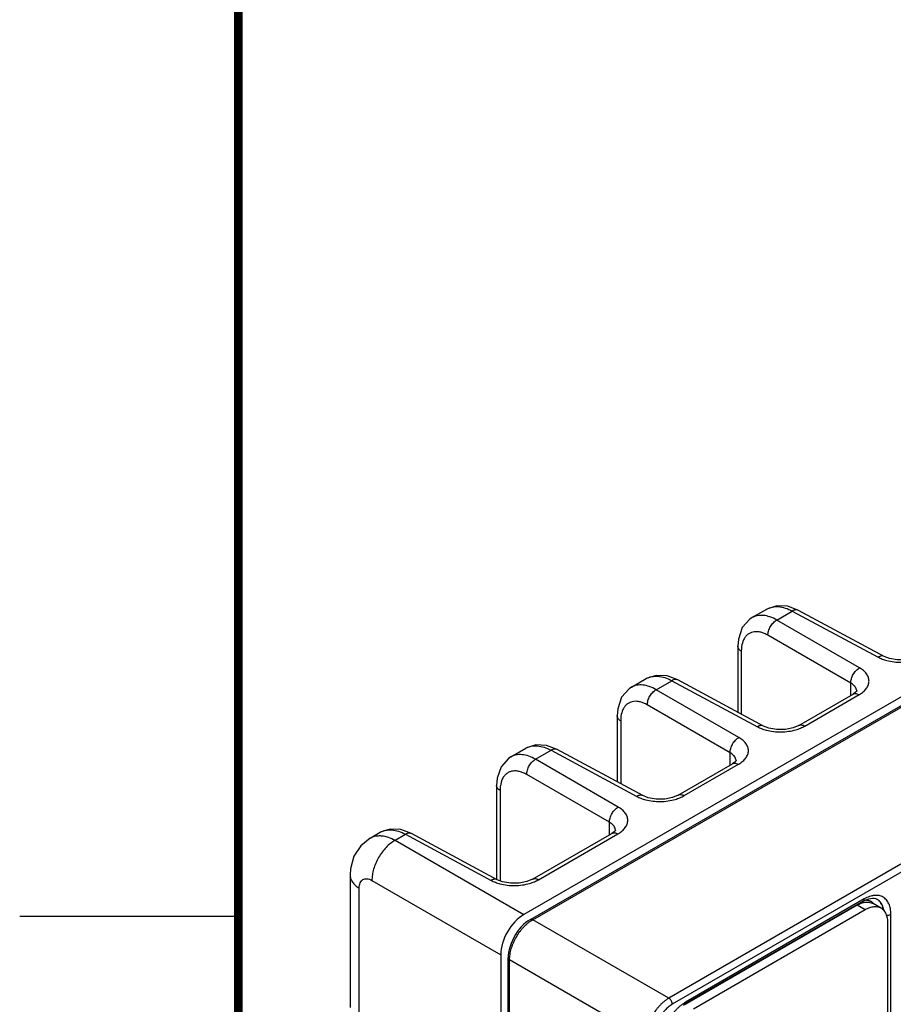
# Model space of a CAD drawing. Header units: inches. Extents: x 0 to 34, y 0 to 22.
# Tile 18 of 129: x 0 to 2, y 16.3 to 18.6. Entities that reach past the tile are written whole.
import ezdxf

# ---------------------------------------------------------------- set-up
doc = ezdxf.new("R2010")
doc.units = ezdxf.units.IN
doc.header["$LTSCALE"] = 1.87
doc.header["$MEASUREMENT"] = 0
doc.layers.get('0').update_dxf_attribs({"linetype": 'CONTINUOUS'})

msp = doc.modelspace()

# ---------------------------------------------------------------- linework, layer by layer
at = {"color": 7, "linetype": 'CONTINUOUS'}
for p, q in [((7.8976, 20.3977), (1.1533, 16.5035)), ((1.1681, 16.4923), (7.9125, 20.3864)), ((1.1736, 16.4918), (7.9179, 20.3859)), ((1.675, 17.183), (1.7092, 17.2027)), ((1.7317, 17.1775), (1.7673, 17.1981)), ((1.7812, 17.1997), (1.7569, 17.209)), ((1.7673, 17.1981), (1.9634, 17.0927)), ((1.9773, 17.0943), (1.7812, 17.1997)), ((1.921, 17.0682), (1.7317, 17.1775)), ((1.9009, 17.0333), (1.7116, 17.1426)), ((1.6426, 17.1176), (1.6426, 16.9665)), ((1.6506, 17.1062), (1.6506, 16.9622)), ((1.3991, 17.0236), (1.4332, 17.0434)), ((1.4558, 17.0182), (1.4914, 17.0388)), ((1.5053, 17.0404), (1.481, 17.0497)), ((1.4914, 17.0388), (1.6875, 16.9333)), ((1.7013, 16.935), (1.5053, 17.0404)), ((1.9009, 17.0049), (1.9009, 17.0333)), ((1.6451, 16.9089), (1.4558, 17.0182)), ((1.9114, 17.0115), (1.9062, 17.008)), ((1.9146, 17.0145), (1.9146, 17.0146)), ((1.7819, 16.9362), (1.9062, 17.008)), ((1.7958, 16.935), (1.9201, 17.0068)), ((1.625, 16.874), (1.4356, 16.9833)), ((1.3667, 16.9583), (1.3667, 16.8073)), ((1.3747, 16.9469), (1.3747, 16.803)), ((1.1232, 16.8644), (1.1574, 16.8841)), ((1.1799, 16.8589), (1.2155, 16.8795)), ((1.2294, 16.8811), (1.2051, 16.8904)), ((1.2155, 16.8795), (1.4116, 16.774)), ((1.4255, 16.7757), (1.2294, 16.8811)), ((1.3692, 16.7496), (1.1799, 16.8589)), ((1.625, 16.8456), (1.625, 16.874)), ((1.6386, 16.8552), (1.6386, 16.8553)), ((1.506, 16.7769), (1.6303, 16.8486)), ((1.5199, 16.7757), (1.6442, 16.8474)), ((1.6355, 16.8522), (1.6303, 16.8486)), ((1.3491, 16.7147), (1.1597, 16.824)), ((1.0908, 16.799), (1.0908, 16.5834)), ((1.0988, 16.7876), (1.0988, 16.5808)), ((0.8963, 16.6888), (0.872, 16.6981)), ((1.3491, 16.6863), (1.3491, 16.7147)), ((1.3628, 16.6959), (1.3628, 16.696)), ((0.8018, 16.6788), (0.8243, 16.6918)), ((0.8018, 16.6788), (0.8018, 16.6788)), ((0.8588, 16.6735), (0.8825, 16.6872)), ((0.8588, 16.6735), (1.1533, 16.5035)), ((0.8825, 16.6872), (1.0786, 16.5817)), ((1.0924, 16.5834), (0.8963, 16.6888)), ((1.1729, 16.5846), (1.3544, 16.6894)), ((1.1868, 16.5834), (1.3683, 16.6881)), ((1.3596, 16.6929), (1.3544, 16.6894)), ((2.0155, 16.6186), (1.4847, 16.3122)), ((2.0235, 16.6047), (1.4928, 16.2983)), ((0.7556, 16.5943), (0.7556, 16.2907)), ((0.7766, 16.2654), (0.7766, 16.5642)), ((0.8058, 16.5817), (1.1002, 16.4117)), ((1.9318, 16.5393), (1.5248, 16.3043)), ((1.9577, 16.54), (1.9604, 16.5389)), ((1.9604, 16.5389), (1.9604, 16.5389)), ((1.9295, 16.5341), (1.5225, 16.2992)), ((1.9153, 16.525), (1.5225, 16.2982)), ((1.9338, 16.5143), (1.9153, 16.525)), ((1.9708, 16.5179), (1.9522, 16.5286)), ((1.9758, 16.5138), (1.9747, 16.519)), ((1.9338, 16.5143), (1.5411, 16.2875)), ((1.9928, 14.9998), (1.9928, 16.5041)), ((1.4847, 16.3122), (1.1736, 16.4918)), ((1.986, 15.0037), (1.986, 16.4841)), ((1.1002, 16.4117), (1.1002, 16.0653)), ((1.1174, 14.3798), (1.1174, 16.4045)), ((1.1206, 14.3753), (1.1206, 16.4)), ((1.4317, 16.2203), (1.1206, 16.4)), ((1.5184, 16.2966), (1.5225, 16.2992))]:
    msp.add_line(p, q, dxfattribs=at)
at = {"color": 2, "linetype": 'CONTINUOUS'}
msp.add_line((0, 16.5), (0.5, 16.5), dxfattribs=at)
at = {"color": 7, "linetype": 'CONTINUOUS', "const_width": 0.02}
msp.add_lwpolyline([(0.5, 21.5), (0.5, 0.5)], dxfattribs=at)
at = {"color": 7, "linetype": 'CONTINUOUS'}
for points in [[(1.7569, 17.209), (1.7321, 17.2103), (1.7092, 17.2027)], [(1.6751, 17.183), (1.6699, 17.1796), (1.6529, 17.1603), (1.6439, 17.134), (1.6426, 17.1176)], [(2.0578, 17.0955), (2.0453, 17.0901), (2.0273, 17.0865), (2.0075, 17.0863), (1.9896, 17.0894), (1.9773, 17.0943)], [(1.481, 17.0497), (1.4562, 17.051), (1.4333, 17.0434)], [(1.3992, 17.0237), (1.394, 17.0203), (1.3769, 17.001), (1.368, 16.9747), (1.3667, 16.9583)], [(1.9147, 17.0153), (1.9145, 17.0149), (1.9114, 17.0115)], [(1.7819, 16.9362), (1.7693, 16.9308), (1.7514, 16.9272), (1.7316, 16.9269), (1.7136, 16.9301), (1.7013, 16.935)], [(1.2051, 16.8904), (1.1803, 16.8917), (1.1574, 16.8841)], [(1.1233, 16.8644), (1.1181, 16.861), (1.1011, 16.8417), (1.0921, 16.8154), (1.0908, 16.799)], [(1.6387, 16.8559), (1.6385, 16.8556), (1.6355, 16.8522)], [(1.506, 16.7769), (1.4935, 16.7715), (1.4755, 16.7679), (1.4557, 16.7677), (1.4377, 16.7708), (1.4255, 16.7757)], [(0.872, 16.6981), (0.8473, 16.6994), (0.8243, 16.6918)], [(1.3629, 16.6967), (1.3627, 16.6963), (1.3596, 16.6929)], [(0.8018, 16.6788), (0.7801, 16.6612), (0.7644, 16.6369), (0.7564, 16.6081), (0.7556, 16.5943)], [(1.1729, 16.5846), (1.1604, 16.5792), (1.1425, 16.5756), (1.1227, 16.5754), (1.1047, 16.5785), (1.0924, 16.5834)], [(1.9295, 16.5341), (1.9334, 16.5362), (1.9379, 16.5382), (1.9423, 16.5397), (1.9464, 16.5406), (1.9504, 16.5409), (1.9542, 16.5408), (1.9577, 16.54)], [(1.1681, 16.4923), (1.1633, 16.4893), (1.1578, 16.4852), (1.1525, 16.4805), (1.1474, 16.4754), (1.1426, 16.4699), (1.1381, 16.4639), (1.134, 16.4577), (1.1303, 16.4512), (1.1269, 16.4445), (1.124, 16.4377), (1.1216, 16.4308), (1.1198, 16.4238), (1.1184, 16.4169), (1.1176, 16.4101), (1.1174, 16.4045)]]:
    msp.add_lwpolyline(points, dxfattribs=at)
for centre, radius, start, end in [((1.899, 17.0145), 0.0156, 0.3399, 12.836), ((1.884, 17.0693), 0.0722, 300.0072, 300.8577), ((1.6231, 16.8552), 0.0156, 0.3399, 12.836), ((1.6081, 16.91), 0.0722, 300.0072, 300.8577), ((1.3472, 16.6959), 0.0156, 0.3399, 12.836), ((1.3322, 16.7507), 0.0722, 300.0072, 300.8577), ((1.9484, 16.517), 0.025, 59.8774, 61.9314), ((1.9406, 16.4868), 0.0455, 103.2015, 107.4696), ((1.9309, 16.5072), 0.0454, 15.0155, 17.3441)]:
    msp.add_arc(centre, radius, start, end, dxfattribs=at)
msp.add_ellipse((1.1533, 16.4423), major_axis=(0.0375, 0.065), ratio=0.577508, start_param=0.785599, end_param=2.356091, dxfattribs=at)
for points, knots in [([(1.7092, 17.2027), (1.7111, 17.2038), (1.7151, 17.2057), (1.724, 17.2082), (1.7364, 17.2088), (1.752, 17.2054), (1.7622, 17.2009), (1.7673, 17.1981)], [0, 0, 0, 0, 0.108943, 0.219882, 0.453687, 0.712351, 1, 1, 1, 1]), ([(1.7812, 17.1997), (1.7803, 17.2002), (1.7781, 17.2009), (1.7746, 17.2009), (1.7709, 17.2), (1.7685, 17.1988), (1.7673, 17.1981)], [0, 0, 0, 0, 0.21874, 0.453206, 0.712902, 1, 1, 1, 1]), ([(1.7317, 17.1775), (1.7267, 17.1804), (1.7168, 17.185), (1.7017, 17.1887), (1.6896, 17.1883), (1.6809, 17.1859), (1.677, 17.1841), (1.6751, 17.183)], [0, 0, 0, 0, 0.289389, 0.548457, 0.781351, 0.891634, 1, 1, 1, 1]), ([(1.7116, 17.1426), (1.7115, 17.1442), (1.7118, 17.1475), (1.7133, 17.1544), (1.7169, 17.1628), (1.7224, 17.1701), (1.7276, 17.1749), (1.7303, 17.1767), (1.7317, 17.1775)], [0, 0, 0, 0, 0.114209, 0.237852, 0.499993, 0.762138, 0.885786, 1, 1, 1, 1]), ([(1.7116, 17.1426), (1.7089, 17.1441), (1.7037, 17.1468), (1.6956, 17.1496), (1.6878, 17.151), (1.6805, 17.1509), (1.6736, 17.1494), (1.6675, 17.1464), (1.6621, 17.142), (1.6593, 17.1383), (1.658, 17.1363)], [0, 0, 0, 0, 0.151846, 0.292841, 0.423046, 0.544025, 0.658478, 0.769981, 0.88254, 1, 1, 1, 1]), ([(1.658, 17.1363), (1.6572, 17.1349), (1.6539, 17.1289), (1.6521, 17.1221), (1.6514, 17.1169)], [0, 0, 0, 0, 0.232235, 1, 1, 1, 1]), ([(1.6506, 17.1062), (1.6494, 17.1069), (1.6473, 17.1085), (1.6447, 17.1112), (1.643, 17.1143), (1.6426, 17.1165), (1.6426, 17.1176)], [0, 0, 0, 0, 0.287063, 0.546767, 0.781254, 1, 1, 1, 1]), ([(1.6514, 17.1169), (1.6512, 17.116), (1.6508, 17.1125), (1.6506, 17.1089), (1.6506, 17.1062)], [0, 0, 0, 0, 0.242508, 1, 1, 1, 1]), ([(1.9773, 17.0943), (1.9763, 17.0948), (1.9742, 17.0955), (1.9707, 17.0955), (1.967, 17.0945), (1.9646, 17.0934), (1.9634, 17.0927)], [0, 0, 0, 0, 0.21874, 0.453204, 0.712899, 1, 1, 1, 1]), ([(1.9634, 17.0927), (1.9665, 17.091), (1.973, 17.088), (1.9799, 17.0859), (1.9835, 17.0849)], [0, 0, 0, 0, 0.482994, 1, 1, 1, 1]), ([(1.9835, 17.0849), (1.9889, 17.0835), (2.0002, 17.0814), (2.0174, 17.0805), (2.0347, 17.0818), (2.0459, 17.0842), (2.0513, 17.0858)], [0, 0, 0, 0, 0.245473, 0.499721, 0.754103, 1, 1, 1, 1]), ([(1.9009, 17.0333), (1.9009, 17.0349), (1.9011, 17.0382), (1.9026, 17.0451), (1.9063, 17.0534), (1.9117, 17.0608), (1.9169, 17.0655), (1.9197, 17.0674), (1.921, 17.0682)], [0, 0, 0, 0, 0.114209, 0.237853, 0.499994, 0.762139, 0.885786, 1, 1, 1, 1]), ([(1.921, 17.0073), (1.9243, 17.0092), (1.9302, 17.0134), (1.9372, 17.0209), (1.9417, 17.0292), (1.9432, 17.0379), (1.9417, 17.0467), (1.9372, 17.0549), (1.9302, 17.0623), (1.9243, 17.0663), (1.921, 17.0682)], [0, 0, 0, 0, 0.145797, 0.276247, 0.393163, 0.502022, 0.610507, 0.726472, 0.855675, 1, 1, 1, 1]), ([(1.4332, 17.0434), (1.4352, 17.0445), (1.4392, 17.0464), (1.4481, 17.0489), (1.4605, 17.0495), (1.4761, 17.0461), (1.4863, 17.0416), (1.4914, 17.0388)], [0, 0, 0, 0, 0.108943, 0.219882, 0.453687, 0.712351, 1, 1, 1, 1]), ([(1.5053, 17.0404), (1.5043, 17.0409), (1.5022, 17.0416), (1.4987, 17.0416), (1.495, 17.0407), (1.4926, 17.0395), (1.4914, 17.0388)], [0, 0, 0, 0, 0.21874, 0.453206, 0.712902, 1, 1, 1, 1]), ([(1.91, 17.0261), (1.9094, 17.0268), (1.9067, 17.0296), (1.9035, 17.0318), (1.9009, 17.0333)], [0, 0, 0, 0, 0.232635, 1, 1, 1, 1]), ([(1.4558, 17.0182), (1.4508, 17.021), (1.4409, 17.0257), (1.4257, 17.0293), (1.4136, 17.029), (1.405, 17.0266), (1.401, 17.0248), (1.3992, 17.0237)], [0, 0, 0, 0, 0.289389, 0.548457, 0.781351, 0.891634, 1, 1, 1, 1]), ([(1.4356, 16.9833), (1.4356, 16.9849), (1.4359, 16.9882), (1.4374, 16.9951), (1.441, 17.0035), (1.4465, 17.0108), (1.4516, 17.0155), (1.4544, 17.0174), (1.4558, 17.0182)], [0, 0, 0, 0, 0.114209, 0.237852, 0.499993, 0.762138, 0.885786, 1, 1, 1, 1]), ([(1.9142, 17.018), (1.9139, 17.0194), (1.9128, 17.0223), (1.911, 17.0249), (1.91, 17.0261)], [0, 0, 0, 0, 0.481118, 1, 1, 1, 1]), ([(1.4356, 16.9833), (1.433, 16.9848), (1.4277, 16.9875), (1.4197, 16.9903), (1.4119, 16.9916), (1.4045, 16.9916), (1.3977, 16.99), (1.3915, 16.987), (1.3862, 16.9826), (1.3834, 16.979), (1.3821, 16.977)], [0, 0, 0, 0, 0.151846, 0.292841, 0.423046, 0.544025, 0.658478, 0.769981, 0.88254, 1, 1, 1, 1]), ([(1.9062, 17.008), (1.9071, 17.0085), (1.9093, 17.0093), (1.9116, 17.0093), (1.9128, 17.0092)], [0, 0, 0, 0, 0.481903, 1, 1, 1, 1]), ([(1.9128, 17.0092), (1.9134, 17.0092), (1.9159, 17.0087), (1.9184, 17.0077), (1.9201, 17.0068)], [0, 0, 0, 0, 0.232376, 1, 1, 1, 1]), ([(1.3821, 16.977), (1.3813, 16.9756), (1.378, 16.9696), (1.3762, 16.9628), (1.3754, 16.9576)], [0, 0, 0, 0, 0.232235, 1, 1, 1, 1]), ([(1.3747, 16.9469), (1.3735, 16.9476), (1.3713, 16.9491), (1.3687, 16.9519), (1.3671, 16.955), (1.3667, 16.9572), (1.3667, 16.9583)], [0, 0, 0, 0, 0.287063, 0.546767, 0.781254, 1, 1, 1, 1]), ([(1.3754, 16.9576), (1.3753, 16.9567), (1.3749, 16.9532), (1.3747, 16.9496), (1.3747, 16.9469)], [0, 0, 0, 0, 0.242508, 1, 1, 1, 1]), ([(1.7013, 16.935), (1.7004, 16.9355), (1.6983, 16.9362), (1.6948, 16.9362), (1.6911, 16.9352), (1.6887, 16.934), (1.6875, 16.9333)], [0, 0, 0, 0, 0.21874, 0.453204, 0.712899, 1, 1, 1, 1]), ([(1.6875, 16.9333), (1.6905, 16.9317), (1.6971, 16.9287), (1.704, 16.9265), (1.7076, 16.9256)], [0, 0, 0, 0, 0.482994, 1, 1, 1, 1]), ([(1.7076, 16.9256), (1.713, 16.9242), (1.7243, 16.9221), (1.7415, 16.9212), (1.7587, 16.9225), (1.77, 16.9249), (1.7753, 16.9265)], [0, 0, 0, 0, 0.245473, 0.499721, 0.754103, 1, 1, 1, 1]), ([(1.7753, 16.9265), (1.779, 16.9275), (1.786, 16.9299), (1.7927, 16.9332), (1.7958, 16.935)], [0, 0, 0, 0, 0.517339, 1, 1, 1, 1]), ([(1.7819, 16.9362), (1.7828, 16.9367), (1.7849, 16.9375), (1.7884, 16.9376), (1.7921, 16.9367), (1.7945, 16.9356), (1.7958, 16.935)], [0, 0, 0, 0, 0.21874, 0.453173, 0.71287, 1, 1, 1, 1]), ([(1.625, 16.874), (1.6249, 16.8756), (1.6252, 16.8789), (1.6267, 16.8857), (1.6304, 16.8941), (1.6358, 16.9015), (1.641, 16.9062), (1.6437, 16.9081), (1.6451, 16.9089)], [0, 0, 0, 0, 0.114209, 0.237853, 0.499994, 0.762139, 0.885786, 1, 1, 1, 1]), ([(1.6451, 16.848), (1.6484, 16.8499), (1.6543, 16.8541), (1.6613, 16.8616), (1.6658, 16.8699), (1.6673, 16.8786), (1.6658, 16.8873), (1.6613, 16.8955), (1.6543, 16.9029), (1.6484, 16.907), (1.6451, 16.9089)], [0, 0, 0, 0, 0.145797, 0.276247, 0.393163, 0.502022, 0.610507, 0.726472, 0.855675, 1, 1, 1, 1]), ([(1.1574, 16.8841), (1.1593, 16.8852), (1.1633, 16.8871), (1.1722, 16.8896), (1.1846, 16.8902), (1.2002, 16.8868), (1.2104, 16.8823), (1.2155, 16.8795)], [0, 0, 0, 0, 0.108943, 0.219882, 0.453687, 0.712351, 1, 1, 1, 1]), ([(1.2294, 16.8811), (1.2284, 16.8816), (1.2263, 16.8823), (1.2228, 16.8823), (1.2191, 16.8814), (1.2167, 16.8802), (1.2155, 16.8795)], [0, 0, 0, 0, 0.21874, 0.453206, 0.712902, 1, 1, 1, 1]), ([(1.1799, 16.8589), (1.1749, 16.8618), (1.165, 16.8664), (1.1499, 16.8701), (1.1377, 16.8697), (1.1291, 16.8673), (1.1252, 16.8655), (1.1233, 16.8644)], [0, 0, 0, 0, 0.289389, 0.548457, 0.781351, 0.891634, 1, 1, 1, 1]), ([(1.1597, 16.824), (1.1597, 16.8256), (1.16, 16.8289), (1.1615, 16.8358), (1.1651, 16.8442), (1.1706, 16.8515), (1.1757, 16.8562), (1.1785, 16.8581), (1.1799, 16.8589)], [0, 0, 0, 0, 0.114209, 0.237852, 0.499993, 0.762138, 0.885786, 1, 1, 1, 1]), ([(1.634, 16.8667), (1.6334, 16.8674), (1.6308, 16.8702), (1.6276, 16.8725), (1.625, 16.874)], [0, 0, 0, 0, 0.232635, 1, 1, 1, 1]), ([(1.6383, 16.8586), (1.6379, 16.8601), (1.6368, 16.863), (1.6351, 16.8655), (1.634, 16.8667)], [0, 0, 0, 0, 0.481118, 1, 1, 1, 1]), ([(1.1597, 16.824), (1.1571, 16.8255), (1.1519, 16.8282), (1.1438, 16.831), (1.136, 16.8324), (1.1287, 16.8323), (1.1218, 16.8307), (1.1157, 16.8277), (1.1103, 16.8234), (1.1075, 16.8197), (1.1062, 16.8177)], [0, 0, 0, 0, 0.151846, 0.292841, 0.423046, 0.544025, 0.658478, 0.769981, 0.88254, 1, 1, 1, 1]), ([(1.6303, 16.8486), (1.6312, 16.8492), (1.6334, 16.85), (1.6357, 16.85), (1.6368, 16.8499)], [0, 0, 0, 0, 0.481903, 1, 1, 1, 1]), ([(1.6368, 16.8499), (1.6374, 16.8498), (1.64, 16.8494), (1.6424, 16.8484), (1.6442, 16.8474)], [0, 0, 0, 0, 0.232376, 1, 1, 1, 1]), ([(1.1062, 16.8177), (1.1054, 16.8163), (1.1021, 16.8103), (1.1003, 16.8035), (1.0996, 16.7983)], [0, 0, 0, 0, 0.232235, 1, 1, 1, 1]), ([(1.0988, 16.7876), (1.0976, 16.7883), (1.0955, 16.7898), (1.0929, 16.7926), (1.0912, 16.7957), (1.0908, 16.7979), (1.0908, 16.799)], [0, 0, 0, 0, 0.287063, 0.546767, 0.781254, 1, 1, 1, 1]), ([(1.0996, 16.7983), (1.0994, 16.7974), (1.099, 16.7939), (1.0988, 16.7903), (1.0988, 16.7876)], [0, 0, 0, 0, 0.242508, 1, 1, 1, 1]), ([(1.4255, 16.7757), (1.4245, 16.7762), (1.4224, 16.7769), (1.4189, 16.7769), (1.4152, 16.7759), (1.4128, 16.7748), (1.4116, 16.774)], [0, 0, 0, 0, 0.21874, 0.453204, 0.712899, 1, 1, 1, 1]), ([(1.4116, 16.774), (1.4147, 16.7724), (1.4212, 16.7694), (1.4281, 16.7673), (1.4317, 16.7663)], [0, 0, 0, 0, 0.482994, 1, 1, 1, 1]), ([(1.4317, 16.7663), (1.4371, 16.7649), (1.4484, 16.7628), (1.4656, 16.7619), (1.4829, 16.7632), (1.4941, 16.7656), (1.4995, 16.7672)], [0, 0, 0, 0, 0.245473, 0.499721, 0.754103, 1, 1, 1, 1]), ([(1.4995, 16.7672), (1.5031, 16.7682), (1.5101, 16.7707), (1.5168, 16.7739), (1.5199, 16.7757)], [0, 0, 0, 0, 0.517339, 1, 1, 1, 1]), ([(1.506, 16.7769), (1.5069, 16.7774), (1.509, 16.7782), (1.5125, 16.7783), (1.5162, 16.7775), (1.5187, 16.7764), (1.5199, 16.7757)], [0, 0, 0, 0, 0.21874, 0.453173, 0.71287, 1, 1, 1, 1]), ([(1.3491, 16.7147), (1.3491, 16.7163), (1.3493, 16.7196), (1.3508, 16.7265), (1.3545, 16.7348), (1.3599, 16.7422), (1.3651, 16.7469), (1.3678, 16.7488), (1.3692, 16.7496)], [0, 0, 0, 0, 0.114209, 0.237853, 0.499994, 0.762139, 0.885786, 1, 1, 1, 1]), ([(1.3692, 16.6887), (1.3725, 16.6906), (1.3784, 16.6948), (1.3854, 16.7023), (1.3899, 16.7106), (1.3914, 16.7193), (1.3899, 16.728), (1.3854, 16.7363), (1.3784, 16.7436), (1.3725, 16.7477), (1.3692, 16.7496)], [0, 0, 0, 0, 0.145797, 0.276247, 0.393163, 0.502022, 0.610507, 0.726472, 0.855675, 1, 1, 1, 1]), ([(0.8243, 16.6918), (0.8262, 16.6929), (0.8303, 16.6948), (0.8392, 16.6973), (0.8516, 16.6979), (0.8672, 16.6945), (0.8774, 16.69), (0.8825, 16.6872)], [0, 0, 0, 0, 0.108943, 0.219882, 0.453687, 0.712351, 1, 1, 1, 1]), ([(1.3581, 16.7075), (1.3576, 16.7081), (1.3549, 16.711), (1.3517, 16.7132), (1.3491, 16.7147)], [0, 0, 0, 0, 0.232635, 1, 1, 1, 1]), ([(1.3624, 16.6993), (1.3621, 16.7008), (1.3609, 16.7037), (1.3592, 16.7062), (1.3581, 16.7075)], [0, 0, 0, 0, 0.481118, 1, 1, 1, 1]), ([(0.8018, 16.6788), (0.805, 16.6806), (0.812, 16.6834), (0.8195, 16.6842), (0.8233, 16.6842)], [0, 0, 0, 0, 0.488164, 1, 1, 1, 1]), ([(0.8588, 16.6735), (0.8552, 16.6715), (0.8479, 16.6665), (0.8379, 16.6574), (0.8287, 16.6465), (0.8207, 16.6343), (0.8142, 16.6213), (0.8093, 16.6079), (0.8064, 16.5947), (0.8058, 16.5859), (0.8058, 16.5817)], [0, 0, 0, 0, 0.1144, 0.237841, 0.367372, 0.500006, 0.632639, 0.762168, 0.885604, 1, 1, 1, 1]), ([(0.8233, 16.6842), (0.8245, 16.6842), (0.8293, 16.684), (0.8341, 16.6832), (0.8377, 16.6823)], [0, 0, 0, 0, 0.240527, 1, 1, 1, 1]), ([(0.8377, 16.6823), (0.8394, 16.6818), (0.8468, 16.6797), (0.8538, 16.6764), (0.8588, 16.6735)], [0, 0, 0, 0, 0.236771, 1, 1, 1, 1]), ([(0.8963, 16.6888), (0.8954, 16.6893), (0.8933, 16.69), (0.8898, 16.69), (0.8861, 16.6891), (0.8837, 16.6879), (0.8825, 16.6872)], [0, 0, 0, 0, 0.21874, 0.453206, 0.712902, 1, 1, 1, 1]), ([(1.3544, 16.6894), (1.3553, 16.6899), (1.3575, 16.6907), (1.3598, 16.6907), (1.361, 16.6906)], [0, 0, 0, 0, 0.481903, 1, 1, 1, 1]), ([(1.361, 16.6906), (1.3616, 16.6906), (1.3641, 16.6901), (1.3666, 16.6891), (1.3683, 16.6881)], [0, 0, 0, 0, 0.232376, 1, 1, 1, 1]), ([(0.7556, 16.5943), (0.7556, 16.5915), (0.7566, 16.5857), (0.7609, 16.5776), (0.7678, 16.5702), (0.7735, 16.5661), (0.7766, 16.5642)], [0, 0, 0, 0, 0.218651, 0.452362, 0.711859, 1, 1, 1, 1]), ([(0.7766, 16.5642), (0.7766, 16.5664), (0.777, 16.5705), (0.7786, 16.5761), (0.7813, 16.5806), (0.785, 16.5839), (0.7896, 16.5856), (0.7948, 16.5858), (0.8004, 16.5845), (0.804, 16.5827), (0.8058, 16.5817)], [0, 0, 0, 0, 0.146799, 0.278035, 0.395402, 0.504257, 0.61234, 0.727641, 0.85606, 1, 1, 1, 1]), ([(1.0924, 16.5834), (1.0915, 16.5839), (1.0893, 16.5846), (1.0858, 16.5846), (1.0821, 16.5836), (1.0797, 16.5825), (1.0786, 16.5817)], [0, 0, 0, 0, 0.21874, 0.453204, 0.712899, 1, 1, 1, 1]), ([(1.1664, 16.5749), (1.1701, 16.5759), (1.1771, 16.5784), (1.1837, 16.5816), (1.1868, 16.5834)], [0, 0, 0, 0, 0.517339, 1, 1, 1, 1]), ([(1.1729, 16.5846), (1.1739, 16.5851), (1.176, 16.5859), (1.1795, 16.586), (1.1832, 16.5852), (1.1856, 16.5841), (1.1868, 16.5834)], [0, 0, 0, 0, 0.21874, 0.453173, 0.71287, 1, 1, 1, 1]), ([(1.0786, 16.5817), (1.0816, 16.5801), (1.0882, 16.5771), (1.095, 16.575), (1.0986, 16.574)], [0, 0, 0, 0, 0.482994, 1, 1, 1, 1]), ([(1.0986, 16.574), (1.1041, 16.5726), (1.1153, 16.5705), (1.1326, 16.5696), (1.1498, 16.5709), (1.161, 16.5733), (1.1664, 16.5749)], [0, 0, 0, 0, 0.245473, 0.499721, 0.754103, 1, 1, 1, 1]), ([(1.9295, 16.5341), (1.9297, 16.5343), (1.93, 16.5345), (1.9305, 16.535), (1.9309, 16.5355), (1.9314, 16.5364), (1.9317, 16.5376), (1.9318, 16.5387), (1.9318, 16.5393)], [0, 0, 0, 0, 0.108096, 0.21823, 0.332256, 0.451711, 0.710591, 1, 1, 1, 1]), ([(1.9928, 16.5041), (1.9928, 16.5064), (1.9926, 16.5107), (1.9917, 16.5171), (1.9905, 16.522), (1.9893, 16.5258), (1.9878, 16.5292), (1.9857, 16.5331), (1.9826, 16.5373), (1.9791, 16.5409), (1.975, 16.5437), (1.9705, 16.5458), (1.9657, 16.5471), (1.9605, 16.5477), (1.956, 16.5476), (1.9523, 16.5471), (1.9485, 16.5463), (1.9436, 16.5449), (1.9376, 16.5425), (1.9338, 16.5404), (1.9318, 16.5393)], [0, 0, 0, 0, 0.074295, 0.144737, 0.211345, 0.243276, 0.274333, 0.334008, 0.390971, 0.445989, 0.499988, 0.553987, 0.609006, 0.665972, 0.72565, 0.756708, 0.78864, 0.855253, 0.9257, 1, 1, 1, 1]), ([(1.9752, 16.5195), (1.9746, 16.5217), (1.9734, 16.5249), (1.9713, 16.5287), (1.9695, 16.5313), (1.9676, 16.5337), (1.9654, 16.5357), (1.963, 16.5375), (1.9613, 16.5385), (1.9604, 16.5389)], [0, 0, 0, 0, 0.27209, 0.400916, 0.525613, 0.646936, 0.765772, 0.883108, 1, 1, 1, 1]), ([(1.9742, 16.5207), (1.9736, 16.5227), (1.9722, 16.5264), (1.9696, 16.5306), (1.9672, 16.5335), (1.9653, 16.5355), (1.9632, 16.5372), (1.9617, 16.5381), (1.961, 16.5386)], [0, 0, 0, 0, 0.270918, 0.524698, 0.646569, 0.765888, 0.883422, 1, 1, 1, 1]), ([(1.9153, 16.525), (1.9162, 16.5255), (1.92, 16.5276), (1.9239, 16.5292), (1.9269, 16.5302)], [0, 0, 0, 0, 0.261325, 1, 1, 1, 1]), ([(1.9302, 16.5311), (1.934, 16.532), (1.9417, 16.5327), (1.9491, 16.5304), (1.9522, 16.5286)], [0, 0, 0, 0, 0.525513, 1, 1, 1, 1]), ([(1.9508, 16.5312), (1.9502, 16.5316), (1.949, 16.5326), (1.947, 16.5337), (1.9449, 16.5347), (1.9427, 16.5354), (1.9405, 16.5359), (1.9372, 16.5363), (1.9348, 16.5363), (1.9331, 16.5361)], [0, 0, 0, 0, 0.120928, 0.241301, 0.362029, 0.484008, 0.608091, 0.735055, 1, 1, 1, 1]), ([(1.9708, 16.5179), (1.9683, 16.5193), (1.9627, 16.5214), (1.9534, 16.5216), (1.9435, 16.5192), (1.9371, 16.5161), (1.9338, 16.5143)], [0, 0, 0, 0, 0.217772, 0.450928, 0.710222, 1, 1, 1, 1]), ([(1.9542, 16.5275), (1.9537, 16.5282), (1.9526, 16.5295), (1.9514, 16.5306), (1.9508, 16.5312)], [0, 0, 0, 0, 0.505118, 1, 1, 1, 1]), ([(1.986, 16.4841), (1.986, 16.4879), (1.9855, 16.495), (1.9826, 16.5048), (1.9777, 16.5127), (1.9732, 16.5165), (1.9708, 16.5179)], [0, 0, 0, 0, 0.289772, 0.549064, 0.782223, 1, 1, 1, 1]), ([(1.9766, 16.5128), (1.9765, 16.5134), (1.9762, 16.5156), (1.9757, 16.5179), (1.9752, 16.5195)], [0, 0, 0, 0, 0.256859, 1, 1, 1, 1]), ([(1.1681, 16.4923), (1.1683, 16.4924), (1.1687, 16.4926), (1.1693, 16.4928), (1.1699, 16.4928), (1.1709, 16.4928), (1.1721, 16.4925), (1.1731, 16.4921), (1.1736, 16.4918)], [0, 0, 0, 0, 0.108606, 0.219173, 0.33349, 0.453054, 0.711581, 1, 1, 1, 1]), ([(1.9827, 16.5023), (1.9836, 16.5022), (1.9854, 16.5022), (1.9881, 16.5024), (1.9906, 16.503), (1.9921, 16.5037), (1.9928, 16.5041)], [0, 0, 0, 0, 0.263028, 0.523796, 0.772259, 1, 1, 1, 1]), ([(1.1206, 16.4), (1.1206, 16.402), (1.1207, 16.4062), (1.1215, 16.4126), (1.1227, 16.4192), (1.1245, 16.4258), (1.1267, 16.4325), (1.1303, 16.4415), (1.1358, 16.4524), (1.1425, 16.4626), (1.1485, 16.4702), (1.1532, 16.4755), (1.158, 16.4803), (1.1631, 16.4847), (1.1682, 16.4885), (1.1718, 16.4908), (1.1736, 16.4918)], [0, 0, 0, 0, 0.055885, 0.114256, 0.174876, 0.237451, 0.301642, 0.367074, 0.499994, 0.632914, 0.698347, 0.762539, 0.825116, 0.885738, 0.944112, 1, 1, 1, 1]), ([(1.1174, 16.4045), (1.1174, 16.4043), (1.1174, 16.4039), (1.1176, 16.4032), (1.1179, 16.4026), (1.1183, 16.4018), (1.1192, 16.4009), (1.1201, 16.4003), (1.1206, 16.4)], [0, 0, 0, 0, 0.108611, 0.219182, 0.333503, 0.453068, 0.711592, 1, 1, 1, 1]), ([(1.4847, 16.3122), (1.4829, 16.3111), (1.4794, 16.3089), (1.4742, 16.305), (1.4692, 16.3007), (1.4643, 16.2958), (1.4596, 16.2905), (1.4536, 16.283), (1.4469, 16.2728), (1.4414, 16.2619), (1.4379, 16.2529), (1.4356, 16.2462), (1.4339, 16.2395), (1.4326, 16.233), (1.4319, 16.2266), (1.4317, 16.2224), (1.4317, 16.2203)], [0, 0, 0, 0, 0.055888, 0.114261, 0.174883, 0.23746, 0.301652, 0.367086, 0.500006, 0.632925, 0.698357, 0.762548, 0.825123, 0.885743, 0.944114, 1, 1, 1, 1]), ([(1.4928, 16.2983), (1.4928, 16.2989), (1.4927, 16.3003), (1.4922, 16.3023), (1.4915, 16.3043), (1.4905, 16.3063), (1.4893, 16.3081), (1.4879, 16.3097), (1.4864, 16.3111), (1.4853, 16.3119), (1.4847, 16.3122)], [0, 0, 0, 0, 0.114374, 0.237846, 0.367819, 0.501097, 0.634223, 0.763749, 0.886518, 1, 1, 1, 1]), ([(1.4928, 16.2983), (1.4913, 16.2974), (1.4883, 16.2955), (1.4839, 16.2922), (1.4796, 16.2885), (1.4755, 16.2844), (1.4715, 16.2799), (1.4664, 16.2735), (1.4607, 16.2648), (1.4561, 16.2555), (1.453, 16.2479), (1.4511, 16.2422), (1.4496, 16.2365), (1.4486, 16.231), (1.4479, 16.2256), (1.4477, 16.222), (1.4477, 16.2202)], [0, 0, 0, 0, 0.055846, 0.114193, 0.174804, 0.237382, 0.301585, 0.367036, 0.500006, 0.632974, 0.698425, 0.762626, 0.825202, 0.885811, 0.944157, 1, 1, 1, 1]), ([(1.5248, 16.3043), (1.5228, 16.3031), (1.5187, 16.3005), (1.5128, 16.2961), (1.507, 16.2911), (1.5014, 16.2855), (1.496, 16.2794), (1.4909, 16.2729), (1.4861, 16.266), (1.4817, 16.2588), (1.4776, 16.2514), (1.4741, 16.2438), (1.471, 16.2361), (1.4685, 16.2284), (1.4664, 16.2208), (1.465, 16.2132), (1.4641, 16.2059), (1.4639, 16.2011), (1.4639, 16.1987)], [0, 0, 0, 0, 0.05584, 0.11418, 0.174783, 0.237353, 0.301548, 0.366993, 0.433285, 0.500004, 0.566724, 0.633015, 0.698459, 0.762653, 0.825221, 0.885822, 0.944161, 1, 1, 1, 1]), ([(1.5225, 16.2992), (1.5227, 16.2993), (1.523, 16.2995), (1.5235, 16.3), (1.5239, 16.3005), (1.5244, 16.3014), (1.5247, 16.3027), (1.5248, 16.3037), (1.5248, 16.3043)], [0, 0, 0, 0, 0.108096, 0.21823, 0.332256, 0.45171, 0.710589, 1, 1, 1, 1])]:
    msp.add_open_spline(points, degree=3, knots=knots, dxfattribs=at)

doc.saveas('drawing.dxf')
